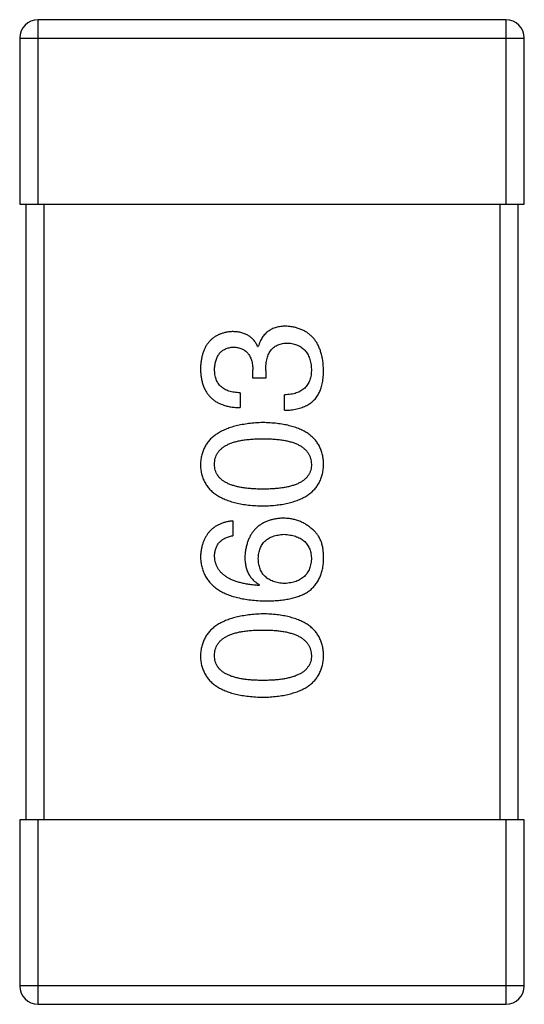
# Model space of a CAD drawing. Header units: millimetres. Extents: x 42 to 554, y 166 to 335.
# Tile 11 of 256: x 375.363 to 376.183, y 192.164 to 193.764. Entities that reach past the tile are written whole.
import ezdxf

# ---------------------------------------------------------------- set-up
doc = ezdxf.new("R2010")
doc.units = ezdxf.units.MM
doc.header["$LTSCALE"] = 30.734
doc.layers.get('0').update_dxf_attribs({"linetype": 'CONTINUOUS'})

msp = doc.modelspace()

# ---------------------------------------------------------------- linework, layer by layer
at = {"linetype": 'Continuous'}
for p, q in [((375.3928, 193.4645), (375.3928, 193.7645)), ((376.1528, 193.7645), (375.3928, 193.7645)), ((376.1528, 193.7645), (376.1528, 193.4645)), ((375.3628, 193.7345), (375.3628, 193.4645)), ((375.3628, 193.7345), (376.1828, 193.7345)), ((376.1828, 193.4645), (376.1828, 193.7345)), ((375.3628, 193.4645), (376.1828, 193.4645)), ((375.3728, 193.4645), (375.3728, 192.4645)), ((375.4028, 192.4645), (375.4028, 193.4645)), ((376.1428, 193.4645), (376.1428, 192.4645)), ((376.1728, 192.4645), (376.1728, 193.4645)), ((375.7495, 193.2336), (375.7506, 193.2336)), ((375.7418, 193.1822), (375.7418, 193.1953)), ((375.7626, 193.1942), (375.7626, 193.1822)), ((375.7626, 193.1822), (375.7418, 193.1822)), ((375.7211, 193.1582), (375.7211, 193.1341)), ((375.7932, 193.1298), (375.7932, 193.1549)), ((375.709, 192.95), (375.709, 192.926)), ((375.7527, 192.8462), (375.7517, 192.8451)), ((375.3628, 192.4645), (375.3628, 192.1945)), ((376.1828, 192.4645), (375.3628, 192.4645)), ((375.3928, 192.1645), (375.3928, 192.4645)), ((376.1528, 192.4645), (376.1528, 192.1645)), ((376.1828, 192.1945), (376.1828, 192.4645)), ((376.1828, 192.1945), (375.3628, 192.1945)), ((375.3928, 192.1645), (376.1528, 192.1645))]:
    msp.add_line(p, q, dxfattribs=at)
for centre, start, end in [((375.3928, 193.7345), 90, 180), ((376.1528, 193.7345), 0, 90), ((375.3928, 192.1945), 180, 270), ((376.1528, 192.1945), 270, 0)]:
    msp.add_arc(centre, 0.03, start, end, dxfattribs=at)
for points, knots in [([(375.7954, 193.2664), (375.7939, 193.2664), (375.7912, 193.2663), (375.7871, 193.2659), (375.7832, 193.2653), (375.7795, 193.2643), (375.776, 193.2632), (375.7727, 193.2618), (375.7696, 193.2601), (375.7666, 193.2582), (375.7639, 193.2561), (375.7614, 193.2536), (375.7591, 193.2509), (375.757, 193.2479), (375.7551, 193.2447), (375.7533, 193.2413), (375.7518, 193.2375), (375.751, 193.2349), (375.7506, 193.2336)], [0, 0, 0, 0, 0.071215, 0.138707, 0.20396, 0.266995, 0.327734, 0.387609, 0.445602, 0.503345, 0.561136, 0.618597, 0.677672, 0.738255, 0.799989, 0.863961, 0.930555, 1, 1, 1, 1]), ([(375.8566, 193.1953), (375.8564, 193.1981), (375.8562, 193.2034), (375.8553, 193.2112), (375.8539, 193.2184), (375.852, 193.2251), (375.8498, 193.2313), (375.8471, 193.2371), (375.8439, 193.2423), (375.8403, 193.247), (375.8362, 193.2512), (375.8317, 193.2549), (375.8267, 193.2582), (375.8213, 193.2608), (375.8154, 193.263), (375.8092, 193.2647), (375.8024, 193.2659), (375.7978, 193.2662), (375.7954, 193.2664)], [0, 0, 0, 0, 0.078078, 0.151942, 0.221594, 0.28726, 0.350176, 0.409768, 0.467648, 0.523784, 0.578904, 0.634014, 0.689819, 0.746826, 0.805875, 0.867063, 0.931764, 1, 1, 1, 1]), ([(375.7079, 193.2576), (375.706, 193.2575), (375.7021, 193.2571), (375.6964, 193.2561), (375.6912, 193.2546), (375.6863, 193.2528), (375.6818, 193.2504), (375.6776, 193.2477), (375.6738, 193.2446), (375.6704, 193.241), (375.6674, 193.237), (375.6647, 193.2326), (375.6624, 193.2278), (375.6605, 193.2225), (375.6589, 193.2169), (375.6578, 193.2108), (375.6569, 193.2043), (375.6567, 193.1998), (375.6566, 193.1975)], [0, 0, 0, 0, 0.067521, 0.132139, 0.193339, 0.252064, 0.309083, 0.364848, 0.420021, 0.475612, 0.532002, 0.589602, 0.649896, 0.712634, 0.778603, 0.848416, 0.922155, 1, 1, 1, 1]), ([(375.7495, 193.2336), (375.7485, 193.2355), (375.7466, 193.2392), (375.7429, 193.2442), (375.7386, 193.2484), (375.7337, 193.2518), (375.7281, 193.2544), (375.7219, 193.2563), (375.7151, 193.2574), (375.7104, 193.2576), (375.7079, 193.2576)], [0, 0, 0, 0, 0.125227, 0.244792, 0.361427, 0.478215, 0.59667, 0.722058, 0.856314, 1, 1, 1, 1]), ([(375.6795, 193.1964), (375.6796, 193.1978), (375.6797, 193.2005), (375.6802, 193.2043), (375.6809, 193.208), (375.6818, 193.2114), (375.6829, 193.2145), (375.6843, 193.2174), (375.6858, 193.22), (375.6877, 193.2224), (375.6897, 193.2246), (375.692, 193.2264), (375.6944, 193.2281), (375.6971, 193.2295), (375.7001, 193.2306), (375.7032, 193.2315), (375.7066, 193.2322), (375.7089, 193.2324), (375.7101, 193.2325)], [0, 0, 0, 0, 0.078051, 0.151197, 0.220412, 0.286742, 0.34933, 0.409464, 0.467368, 0.52298, 0.578639, 0.633998, 0.690142, 0.746855, 0.805868, 0.867776, 0.932345, 1, 1, 1, 1]), ([(375.7101, 193.2325), (375.7114, 193.2324), (375.7138, 193.2323), (375.7173, 193.2317), (375.7205, 193.2309), (375.7236, 193.2298), (375.7264, 193.2285), (375.7289, 193.2268), (375.7313, 193.2249), (375.7334, 193.2227), (375.7353, 193.2202), (375.7369, 193.2175), (375.7383, 193.2144), (375.7395, 193.2112), (375.7404, 193.2076), (375.7411, 193.2037), (375.7416, 193.1996), (375.7418, 193.1968), (375.7418, 193.1953)], [0, 0, 0, 0, 0.067741, 0.131599, 0.192143, 0.249977, 0.306453, 0.361639, 0.416449, 0.471489, 0.527582, 0.584873, 0.644974, 0.70814, 0.77492, 0.845909, 0.920585, 1, 1, 1, 1]), ([(375.7626, 193.1942), (375.7626, 193.196), (375.7626, 193.1996), (375.7631, 193.2046), (375.7637, 193.2094), (375.7648, 193.2138), (375.766, 193.2178), (375.7675, 193.2215), (375.7694, 193.2249), (375.7715, 193.2279), (375.7739, 193.2305), (375.7766, 193.2328), (375.7796, 193.2348), (375.7829, 193.2363), (375.7864, 193.2375), (375.7902, 193.2384), (375.7944, 193.239), (375.7972, 193.239), (375.7986, 193.239)], [0, 0, 0, 0, 0.082495, 0.159728, 0.232496, 0.300725, 0.365163, 0.425859, 0.483728, 0.538892, 0.592921, 0.646195, 0.699968, 0.754746, 0.811387, 0.870806, 0.933482, 1, 1, 1, 1]), ([(375.7986, 193.239), (375.8001, 193.2389), (375.803, 193.2387), (375.8071, 193.238), (375.811, 193.237), (375.8145, 193.2356), (375.8179, 193.234), (375.821, 193.2321), (375.8237, 193.2298), (375.8263, 193.2274), (375.8286, 193.2245), (375.8306, 193.2214), (375.8323, 193.2179), (375.8338, 193.2142), (375.8349, 193.2102), (375.8359, 193.2059), (375.8366, 193.2012), (375.8368, 193.1981), (375.8369, 193.1964)], [0, 0, 0, 0, 0.068514, 0.133941, 0.195994, 0.255362, 0.312994, 0.369441, 0.424687, 0.480522, 0.537148, 0.594801, 0.654411, 0.716817, 0.781981, 0.850498, 0.923306, 1, 1, 1, 1]), ([(375.6566, 193.1975), (375.6567, 193.195), (375.6568, 193.1901), (375.6577, 193.183), (375.659, 193.1764), (375.6609, 193.1703), (375.6632, 193.1646), (375.666, 193.1594), (375.6693, 193.1547), (375.6732, 193.1505), (375.6775, 193.1467), (375.6823, 193.1434), (375.6876, 193.1407), (375.6933, 193.1384), (375.6996, 193.1366), (375.7063, 193.1352), (375.7135, 193.1344), (375.7185, 193.1342), (375.7211, 193.1341)], [0, 0, 0, 0, 0.073232, 0.142595, 0.207997, 0.270074, 0.329156, 0.386529, 0.441846, 0.496976, 0.551877, 0.607941, 0.665637, 0.725446, 0.788542, 0.855101, 0.925196, 1, 1, 1, 1]), ([(375.7211, 193.1582), (375.7194, 193.1582), (375.7161, 193.1584), (375.7114, 193.159), (375.707, 193.1597), (375.7029, 193.1609), (375.6992, 193.1623), (375.6958, 193.164), (375.6926, 193.166), (375.6899, 193.1682), (375.6874, 193.1708), (375.6853, 193.1736), (375.6835, 193.1767), (375.682, 193.1801), (375.6809, 193.1838), (375.6801, 193.1878), (375.6796, 193.192), (375.6796, 193.1949), (375.6795, 193.1964)], [0, 0, 0, 0, 0.078134, 0.15164, 0.221358, 0.286689, 0.348614, 0.407697, 0.464247, 0.520153, 0.574432, 0.629291, 0.684538, 0.742032, 0.801329, 0.863637, 0.930123, 1, 1, 1, 1]), ([(375.8369, 193.1964), (375.8369, 193.1948), (375.8368, 193.1916), (375.8363, 193.187), (375.8354, 193.1827), (375.8342, 193.1787), (375.8327, 193.175), (375.8308, 193.1716), (375.8286, 193.1685), (375.826, 193.1658), (375.8231, 193.1633), (375.8198, 193.1612), (375.8162, 193.1593), (375.8123, 193.1578), (375.808, 193.1566), (375.8033, 193.1557), (375.7984, 193.1551), (375.795, 193.155), (375.7932, 193.1549)], [0, 0, 0, 0, 0.071272, 0.13882, 0.201858, 0.262757, 0.320043, 0.376709, 0.431462, 0.486034, 0.541209, 0.597703, 0.65589, 0.717768, 0.782056, 0.850407, 0.92277, 1, 1, 1, 1]), ([(375.85, 193.1593), (375.8505, 193.1604), (375.8516, 193.1627), (375.853, 193.1665), (375.8541, 193.1705), (375.855, 193.1749), (375.8557, 193.1796), (375.8562, 193.1846), (375.8565, 193.1899), (375.8565, 193.1935), (375.8566, 193.1953)], [0, 0, 0, 0, 0.101955, 0.208983, 0.322698, 0.44339, 0.570851, 0.70629, 0.84885, 1, 1, 1, 1]), ([(375.7932, 193.1298), (375.795, 193.1298), (375.7985, 193.13), (375.8036, 193.1304), (375.8084, 193.1311), (375.8131, 193.132), (375.8175, 193.1331), (375.8216, 193.1343), (375.8256, 193.1359), (375.8292, 193.1376), (375.8327, 193.1396), (375.8359, 193.1417), (375.8389, 193.1441), (375.8416, 193.1467), (375.8441, 193.1495), (375.8463, 193.1526), (375.8483, 193.1558), (375.8495, 193.1581), (375.85, 193.1593)], [0, 0, 0, 0, 0.078937, 0.154495, 0.226898, 0.296844, 0.363348, 0.427781, 0.48946, 0.549586, 0.607902, 0.664733, 0.720805, 0.776157, 0.831175, 0.886736, 0.943094, 1, 1, 1, 1]), ([(375.7582, 193.1098), (375.7542, 193.1097), (375.7464, 193.1093), (375.7351, 193.1082), (375.7245, 193.1066), (375.7147, 193.1045), (375.7057, 193.102), (375.6974, 193.099), (375.6899, 193.0955), (375.6831, 193.0914), (375.6771, 193.0869), (375.6718, 193.082), (375.6673, 193.0765), (375.6636, 193.0706), (375.6607, 193.0641), (375.6585, 193.0572), (375.657, 193.0498), (375.6567, 193.0447), (375.6566, 193.0421)], [0, 0, 0, 0, 0.088475, 0.171606, 0.249595, 0.322626, 0.391327, 0.455765, 0.516374, 0.573675, 0.628522, 0.681161, 0.732559, 0.783563, 0.83504, 0.887639, 0.942585, 1, 1, 1, 1]), ([(375.8566, 193.0421), (375.8565, 193.0447), (375.8562, 193.0499), (375.855, 193.0574), (375.8529, 193.0644), (375.8502, 193.0709), (375.8466, 193.077), (375.8423, 193.0825), (375.8373, 193.0875), (375.8314, 193.092), (375.8249, 193.096), (375.8175, 193.0995), (375.8095, 193.1024), (375.8007, 193.1049), (375.7911, 193.107), (375.7808, 193.1084), (375.7698, 193.1094), (375.7621, 193.1097), (375.7582, 193.1098)], [0, 0, 0, 0, 0.059134, 0.115603, 0.169236, 0.221572, 0.273254, 0.32474, 0.377319, 0.431815, 0.488555, 0.548609, 0.612242, 0.680182, 0.75251, 0.829782, 0.91231, 1, 1, 1, 1]), ([(375.6795, 193.0421), (375.6796, 193.0438), (375.6797, 193.047), (375.6806, 193.0518), (375.6822, 193.0562), (375.6843, 193.0603), (375.6872, 193.0641), (375.6906, 193.0675), (375.6946, 193.0706), (375.6993, 193.0734), (375.7045, 193.0758), (375.7104, 193.0779), (375.7169, 193.0797), (375.7239, 193.0811), (375.7316, 193.0822), (375.74, 193.083), (375.7489, 193.0835), (375.755, 193.0836), (375.7582, 193.0836)], [0, 0, 0, 0, 0.050604, 0.098688, 0.145699, 0.191791, 0.238625, 0.286717, 0.337546, 0.391814, 0.449755, 0.512106, 0.579685, 0.652048, 0.730262, 0.814146, 0.904281, 1, 1, 1, 1]), ([(375.7582, 193.0836), (375.7613, 193.0836), (375.7674, 193.0835), (375.7762, 193.083), (375.7844, 193.0822), (375.7921, 193.0811), (375.7991, 193.0797), (375.8055, 193.0779), (375.8114, 193.0758), (375.8166, 193.0734), (375.8213, 193.0706), (375.8253, 193.0675), (375.8288, 193.0641), (375.8316, 193.0603), (375.8339, 193.0562), (375.8356, 193.0518), (375.8366, 193.047), (375.8368, 193.0438), (375.8369, 193.0421)], [0, 0, 0, 0, 0.094834, 0.184067, 0.267029, 0.344713, 0.417334, 0.484367, 0.546941, 0.604717, 0.65953, 0.710539, 0.759381, 0.806382, 0.853027, 0.900623, 0.949121, 1, 1, 1, 1]), ([(375.6566, 193.0421), (375.6567, 193.0394), (375.6569, 193.0343), (375.6582, 193.0267), (375.6604, 193.0197), (375.6632, 193.0132), (375.6669, 193.0072), (375.6713, 193.0017), (375.6765, 192.9967), (375.6826, 192.9922), (375.6893, 192.9882), (375.6969, 192.9847), (375.7052, 192.9817), (375.7143, 192.9792), (375.7242, 192.9772), (375.7349, 192.9757), (375.7463, 192.9747), (375.7541, 192.9745), (375.7582, 192.9743)], [0, 0, 0, 0, 0.057911, 0.113262, 0.165956, 0.217443, 0.268511, 0.319665, 0.372, 0.426129, 0.483365, 0.543779, 0.607756, 0.676562, 0.749704, 0.827713, 0.911177, 1, 1, 1, 1]), ([(375.7582, 193.0016), (375.755, 193.0017), (375.7489, 193.0017), (375.74, 193.0022), (375.7316, 193.003), (375.7239, 193.004), (375.7169, 193.0055), (375.7104, 193.0072), (375.7045, 193.0092), (375.6993, 193.0116), (375.6946, 193.0143), (375.6906, 193.0173), (375.6872, 193.0207), (375.6843, 193.0243), (375.6822, 193.0283), (375.6806, 193.0326), (375.6797, 193.0373), (375.6796, 193.0404), (375.6795, 193.0421)], [0, 0, 0, 0, 0.096452, 0.187278, 0.271765, 0.350519, 0.423437, 0.491321, 0.554011, 0.612224, 0.666281, 0.717003, 0.764884, 0.811423, 0.856783, 0.902993, 0.950236, 1, 1, 1, 1]), ([(375.7582, 192.9743), (375.7621, 192.9745), (375.7698, 192.9747), (375.7808, 192.9758), (375.7911, 192.9772), (375.8007, 192.9792), (375.8095, 192.9817), (375.8175, 192.9847), (375.8249, 192.9882), (375.8314, 192.9922), (375.8373, 192.9967), (375.8423, 193.0017), (375.8466, 193.0072), (375.8502, 193.0132), (375.8529, 193.0198), (375.855, 193.0268), (375.8562, 193.0343), (375.8565, 193.0394), (375.8566, 193.0421)], [0, 0, 0, 0, 0.087693, 0.170223, 0.247496, 0.319826, 0.387768, 0.451403, 0.511459, 0.568358, 0.622671, 0.675251, 0.726739, 0.778422, 0.830759, 0.884394, 0.940865, 1, 1, 1, 1]), ([(375.8369, 193.0421), (375.8368, 193.0404), (375.8367, 193.0373), (375.8358, 193.0326), (375.8343, 193.0283), (375.832, 193.0243), (375.8293, 193.0206), (375.8259, 193.0173), (375.8218, 193.0143), (375.8171, 193.0116), (375.8119, 193.0092), (375.806, 193.0072), (375.7995, 193.0055), (375.7925, 193.004), (375.7848, 193.003), (375.7765, 193.0022), (375.7675, 193.0017), (375.7614, 193.0017), (375.7582, 193.0016)], [0, 0, 0, 0, 0.049766, 0.097012, 0.143225, 0.188786, 0.235079, 0.282962, 0.333687, 0.387747, 0.445963, 0.508657, 0.576545, 0.649868, 0.72822, 0.812712, 0.903543, 1, 1, 1, 1]), ([(375.709, 192.95), (375.707, 192.9498), (375.7031, 192.9493), (375.6975, 192.948), (375.6922, 192.9465), (375.6873, 192.9445), (375.6828, 192.9421), (375.6786, 192.9394), (375.6747, 192.9363), (375.6712, 192.9329), (375.6682, 192.929), (375.6654, 192.9249), (375.663, 192.9203), (375.661, 192.9154), (375.6593, 192.9101), (375.658, 192.9044), (375.6571, 192.8984), (375.6568, 192.8942), (375.6566, 192.8921)], [0, 0, 0, 0, 0.06947, 0.136096, 0.199592, 0.260665, 0.319672, 0.377156, 0.433415, 0.489984, 0.546535, 0.604276, 0.663499, 0.725182, 0.788953, 0.855683, 0.926216, 1, 1, 1, 1]), ([(375.791, 192.9544), (375.7886, 192.9543), (375.7841, 192.954), (375.7774, 192.9531), (375.7712, 192.9516), (375.7654, 192.9498), (375.76, 192.9475), (375.7551, 192.9447), (375.7505, 192.9415), (375.7464, 192.9378), (375.7427, 192.9336), (375.7394, 192.9291), (375.7366, 192.924), (375.7341, 192.9185), (375.7321, 192.9126), (375.7306, 192.9061), (375.7294, 192.8993), (375.7289, 192.8945), (375.7287, 192.8921)], [0, 0, 0, 0, 0.071527, 0.139094, 0.20346, 0.264939, 0.323904, 0.381383, 0.437591, 0.493343, 0.549401, 0.606085, 0.664838, 0.725424, 0.788712, 0.855452, 0.925772, 1, 1, 1, 1]), ([(375.8402, 192.9347), (375.8384, 192.9363), (375.835, 192.9394), (375.8294, 192.9434), (375.8236, 192.9468), (375.8176, 192.9496), (375.8112, 192.9518), (375.8047, 192.9533), (375.7979, 192.9542), (375.7933, 192.9543), (375.791, 192.9544)], [0, 0, 0, 0, 0.129393, 0.255335, 0.378531, 0.500878, 0.622934, 0.746191, 0.87096, 1, 1, 1, 1]), ([(375.7506, 192.8888), (375.7506, 192.8903), (375.7508, 192.8933), (375.7514, 192.8975), (375.7523, 192.9015), (375.7535, 192.9052), (375.755, 192.9086), (375.7568, 192.9118), (375.759, 192.9147), (375.7614, 192.9173), (375.7642, 192.9196), (375.7673, 192.9217), (375.7707, 192.9235), (375.7744, 192.925), (375.7784, 192.9262), (375.7827, 192.9272), (375.7873, 192.9278), (375.7905, 192.9281), (375.7921, 192.9282)], [0, 0, 0, 0, 0.069884, 0.136529, 0.199638, 0.259844, 0.317774, 0.374356, 0.430026, 0.485148, 0.5409, 0.597889, 0.657472, 0.718614, 0.783613, 0.85129, 0.923712, 1, 1, 1, 1]), ([(375.7921, 192.9282), (375.7938, 192.9281), (375.7972, 192.9279), (375.802, 192.9271), (375.8066, 192.9262), (375.8108, 192.9251), (375.8148, 192.9236), (375.8183, 192.9219), (375.8217, 192.9199), (375.8246, 192.9176), (375.8273, 192.9151), (375.8297, 192.9123), (375.8317, 192.9092), (375.8334, 192.9058), (375.8348, 192.9022), (375.8358, 192.8984), (375.8365, 192.8942), (375.8368, 192.8914), (375.8369, 192.8899)], [0, 0, 0, 0, 0.078863, 0.153308, 0.223539, 0.289857, 0.35341, 0.413572, 0.471721, 0.528235, 0.584279, 0.638781, 0.69466, 0.751251, 0.809198, 0.869697, 0.933318, 1, 1, 1, 1]), ([(375.8566, 192.8856), (375.8566, 192.8884), (375.8567, 192.8938), (375.8561, 192.9016), (375.855, 192.9087), (375.8532, 192.9152), (375.8508, 192.9211), (375.8479, 192.9263), (375.8444, 192.931), (375.8416, 192.9335), (375.8402, 192.9347)], [0, 0, 0, 0, 0.156782, 0.301945, 0.436395, 0.561474, 0.678489, 0.78853, 0.894967, 1, 1, 1, 1]), ([(375.6795, 192.8921), (375.6796, 192.8944), (375.6797, 192.8987), (375.6812, 192.9048), (375.6835, 192.9102), (375.6868, 192.9149), (375.691, 192.9189), (375.6962, 192.9221), (375.7023, 192.9245), (375.7067, 192.9255), (375.709, 192.926)], [0, 0, 0, 0, 0.136586, 0.261496, 0.378089, 0.490612, 0.605522, 0.725767, 0.8561, 1, 1, 1, 1]), ([(375.6566, 192.8921), (375.6567, 192.8893), (375.6571, 192.8838), (375.6585, 192.8758), (375.6608, 192.8683), (375.6639, 192.8613), (375.6677, 192.8549), (375.6724, 192.849), (375.6779, 192.8437), (375.6842, 192.839), (375.6912, 192.8347), (375.6991, 192.831), (375.7078, 192.8278), (375.7172, 192.8252), (375.7274, 192.823), (375.7384, 192.8215), (375.7502, 192.8204), (375.7584, 192.8201), (375.7626, 192.82)], [0, 0, 0, 0, 0.058957, 0.115262, 0.16907, 0.221312, 0.273147, 0.324961, 0.377649, 0.432026, 0.488925, 0.549039, 0.612912, 0.680653, 0.753056, 0.830314, 0.912483, 1, 1, 1, 1]), ([(375.7517, 192.8451), (375.7488, 192.8453), (375.7433, 192.8457), (375.7354, 192.8467), (375.728, 192.848), (375.721, 192.8496), (375.7147, 192.8515), (375.7088, 192.8537), (375.7035, 192.8561), (375.6987, 192.8589), (375.6944, 192.8621), (375.6907, 192.8654), (375.6874, 192.8691), (375.6848, 192.8732), (375.6826, 192.8774), (375.6811, 192.8821), (375.6799, 192.887), (375.6797, 192.8904), (375.6795, 192.8921)], [0, 0, 0, 0, 0.089218, 0.173709, 0.252753, 0.326963, 0.397099, 0.462534, 0.524018, 0.582178, 0.637235, 0.689955, 0.741228, 0.791618, 0.841661, 0.892925, 0.945259, 1, 1, 1, 1]), ([(375.7287, 192.8921), (375.7288, 192.8895), (375.7289, 192.8844), (375.73, 192.8771), (375.7319, 192.8704), (375.7345, 192.8642), (375.7379, 192.8587), (375.7421, 192.8538), (375.7471, 192.8496), (375.7508, 192.8474), (375.7527, 192.8462)], [0, 0, 0, 0, 0.144617, 0.279572, 0.40596, 0.526097, 0.64389, 0.760003, 0.877724, 1, 1, 1, 1]), ([(375.7932, 192.8484), (375.7915, 192.8485), (375.7882, 192.8487), (375.7835, 192.8494), (375.7791, 192.8504), (375.775, 192.8517), (375.7712, 192.8532), (375.7677, 192.8551), (375.7646, 192.8571), (375.7617, 192.8596), (375.7592, 192.8622), (375.757, 192.8652), (375.7551, 192.8684), (375.7536, 192.872), (375.7523, 192.8758), (375.7514, 192.8799), (375.7508, 192.8843), (375.7506, 192.8873), (375.7506, 192.8888)], [0, 0, 0, 0, 0.076072, 0.148369, 0.216753, 0.281358, 0.342792, 0.401604, 0.458929, 0.514444, 0.569818, 0.625343, 0.681554, 0.739608, 0.800134, 0.863477, 0.929547, 1, 1, 1, 1]), ([(375.8369, 192.8899), (375.8368, 192.8883), (375.8367, 192.8852), (375.836, 192.8807), (375.8351, 192.8765), (375.8338, 192.8726), (375.8323, 192.8689), (375.8303, 192.8656), (375.8281, 192.8625), (375.8254, 192.8599), (375.8226, 192.8573), (375.8193, 192.8552), (375.8158, 192.8533), (375.8119, 192.8517), (375.8076, 192.8505), (375.8031, 192.8495), (375.7983, 192.8487), (375.7949, 192.8485), (375.7932, 192.8484)], [0, 0, 0, 0, 0.070403, 0.137196, 0.200053, 0.260887, 0.31876, 0.37535, 0.430743, 0.485927, 0.541678, 0.598832, 0.657726, 0.719441, 0.783504, 0.851852, 0.923533, 1, 1, 1, 1]), ([(375.8303, 192.8342), (375.8324, 192.8357), (375.8363, 192.8386), (375.8415, 192.8438), (375.8459, 192.8495), (375.8496, 192.8557), (375.8525, 192.8625), (375.8547, 192.8697), (375.8561, 192.8775), (375.8564, 192.8828), (375.8566, 192.8856)], [0, 0, 0, 0, 0.125033, 0.246266, 0.36603, 0.485265, 0.606781, 0.732144, 0.862551, 1, 1, 1, 1]), ([(375.7626, 192.82), (375.7661, 192.82), (375.773, 192.8201), (375.783, 192.8208), (375.7924, 192.8218), (375.8012, 192.8234), (375.8094, 192.8254), (375.817, 192.8278), (375.824, 192.8307), (375.8283, 192.833), (375.8303, 192.8342)], [0, 0, 0, 0, 0.151498, 0.29521, 0.430242, 0.557137, 0.677306, 0.790845, 0.898111, 1, 1, 1, 1]), ([(375.7582, 192.799), (375.7542, 192.7988), (375.7464, 192.7985), (375.7351, 192.7973), (375.7245, 192.7957), (375.7147, 192.7937), (375.7057, 192.7911), (375.6974, 192.7881), (375.6899, 192.7846), (375.6831, 192.7806), (375.6771, 192.7761), (375.6718, 192.7711), (375.6673, 192.7656), (375.6636, 192.7597), (375.6607, 192.7532), (375.6585, 192.7463), (375.657, 192.7389), (375.6567, 192.7338), (375.6566, 192.7312)], [0, 0, 0, 0, 0.088475, 0.171606, 0.249595, 0.322626, 0.391327, 0.455765, 0.516374, 0.573675, 0.628522, 0.681161, 0.732559, 0.783563, 0.83504, 0.887639, 0.942585, 1, 1, 1, 1]), ([(375.8566, 192.7312), (375.8565, 192.7339), (375.8562, 192.739), (375.855, 192.7465), (375.8529, 192.7536), (375.8502, 192.7601), (375.8466, 192.7661), (375.8423, 192.7716), (375.8373, 192.7766), (375.8314, 192.7811), (375.8249, 192.7851), (375.8175, 192.7886), (375.8095, 192.7916), (375.8007, 192.7941), (375.7911, 192.7961), (375.7808, 192.7976), (375.7698, 192.7986), (375.7621, 192.7988), (375.7582, 192.799)], [0, 0, 0, 0, 0.059134, 0.115603, 0.169236, 0.221572, 0.273254, 0.32474, 0.377319, 0.431815, 0.488555, 0.548609, 0.612242, 0.680182, 0.75251, 0.829782, 0.91231, 1, 1, 1, 1]), ([(375.6795, 192.7312), (375.6796, 192.7329), (375.6797, 192.7362), (375.6806, 192.7409), (375.6822, 192.7454), (375.6843, 192.7495), (375.6872, 192.7532), (375.6906, 192.7567), (375.6946, 192.7597), (375.6993, 192.7625), (375.7045, 192.7649), (375.7104, 192.7671), (375.7169, 192.7688), (375.7239, 192.7703), (375.7316, 192.7714), (375.74, 192.7722), (375.7489, 192.7727), (375.755, 192.7727), (375.7582, 192.7727)], [0, 0, 0, 0, 0.050604, 0.098688, 0.145699, 0.191791, 0.238625, 0.286717, 0.337546, 0.391814, 0.449755, 0.512106, 0.579685, 0.652048, 0.730262, 0.814146, 0.904281, 1, 1, 1, 1]), ([(375.7582, 192.7727), (375.7613, 192.7727), (375.7674, 192.7727), (375.7762, 192.7722), (375.7844, 192.7714), (375.7921, 192.7703), (375.7991, 192.7688), (375.8055, 192.767), (375.8114, 192.765), (375.8166, 192.7625), (375.8213, 192.7597), (375.8253, 192.7566), (375.8288, 192.7532), (375.8316, 192.7495), (375.8339, 192.7454), (375.8356, 192.7409), (375.8366, 192.7362), (375.8368, 192.7329), (375.8369, 192.7312)], [0, 0, 0, 0, 0.094834, 0.184067, 0.267029, 0.344713, 0.417334, 0.484367, 0.546941, 0.604717, 0.65953, 0.710539, 0.759381, 0.806382, 0.853027, 0.900623, 0.949121, 1, 1, 1, 1]), ([(375.6566, 192.7312), (375.6567, 192.7286), (375.6569, 192.7234), (375.6582, 192.7159), (375.6604, 192.7089), (375.6632, 192.7023), (375.6669, 192.6963), (375.6713, 192.6908), (375.6765, 192.6858), (375.6826, 192.6813), (375.6893, 192.6773), (375.6969, 192.6739), (375.7052, 192.6708), (375.7143, 192.6684), (375.7242, 192.6663), (375.7349, 192.6649), (375.7463, 192.6639), (375.7541, 192.6636), (375.7582, 192.6635)], [0, 0, 0, 0, 0.057911, 0.113262, 0.165956, 0.217443, 0.268511, 0.319665, 0.372, 0.426129, 0.483365, 0.543779, 0.607756, 0.676562, 0.749704, 0.827713, 0.911177, 1, 1, 1, 1]), ([(375.7582, 192.6908), (375.755, 192.6908), (375.7489, 192.6909), (375.74, 192.6914), (375.7316, 192.6921), (375.7239, 192.6932), (375.7169, 192.6947), (375.7104, 192.6963), (375.7045, 192.6984), (375.6993, 192.7008), (375.6946, 192.7034), (375.6906, 192.7064), (375.6872, 192.7098), (375.6843, 192.7134), (375.6822, 192.7174), (375.6806, 192.7217), (375.6797, 192.7264), (375.6796, 192.7296), (375.6795, 192.7312)], [0, 0, 0, 0, 0.096452, 0.187278, 0.271765, 0.350519, 0.423437, 0.491321, 0.554011, 0.612224, 0.666281, 0.717003, 0.764884, 0.811423, 0.856783, 0.902993, 0.950236, 1, 1, 1, 1]), ([(375.7582, 192.6635), (375.7621, 192.6636), (375.7698, 192.6639), (375.7808, 192.6649), (375.7911, 192.6663), (375.8007, 192.6684), (375.8095, 192.6709), (375.8175, 192.6739), (375.8249, 192.6773), (375.8314, 192.6813), (375.8373, 192.6858), (375.8423, 192.6908), (375.8466, 192.6963), (375.8502, 192.7024), (375.8529, 192.7089), (375.855, 192.7159), (375.8562, 192.7234), (375.8565, 192.7286), (375.8566, 192.7312)], [0, 0, 0, 0, 0.087693, 0.170223, 0.247496, 0.319826, 0.387768, 0.451403, 0.511459, 0.568358, 0.622671, 0.675251, 0.726739, 0.778422, 0.830759, 0.884394, 0.940865, 1, 1, 1, 1]), ([(375.8369, 192.7312), (375.8368, 192.7296), (375.8367, 192.7264), (375.8358, 192.7217), (375.8343, 192.7174), (375.832, 192.7135), (375.8293, 192.7098), (375.8259, 192.7064), (375.8218, 192.7034), (375.8171, 192.7008), (375.8119, 192.6984), (375.806, 192.6963), (375.7995, 192.6947), (375.7925, 192.6932), (375.7848, 192.6921), (375.7765, 192.6914), (375.7675, 192.6909), (375.7614, 192.6908), (375.7582, 192.6908)], [0, 0, 0, 0, 0.049766, 0.097012, 0.143225, 0.188786, 0.235079, 0.282962, 0.333687, 0.387747, 0.445963, 0.508657, 0.576545, 0.649868, 0.72822, 0.812712, 0.903543, 1, 1, 1, 1])]:
    msp.add_open_spline(points, degree=3, knots=knots, dxfattribs=at)

doc.saveas('drawing.dxf')
